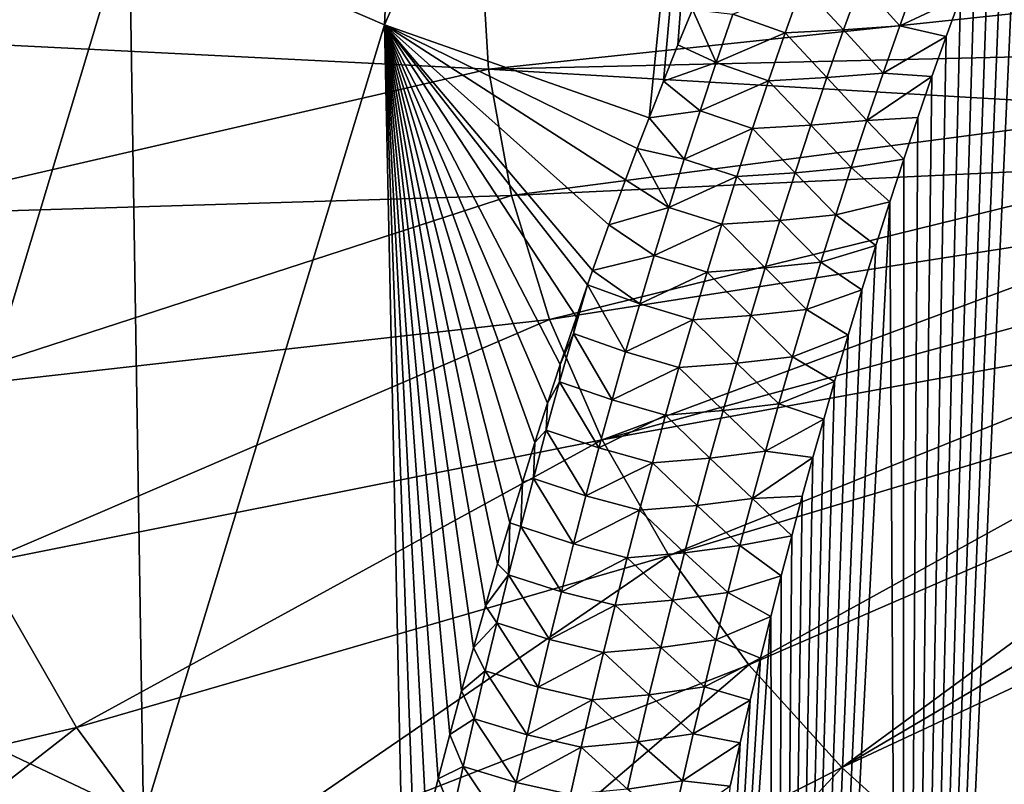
# Model space of a CAD drawing. Header units: metres. Extents: x -109 to 109, y -315 to 32.
# Tile 30 of 256: x -88.25 to -82.61, y -50.23 to -45.85. Entities that reach past the tile are written whole.
import ezdxf

# ---------------------------------------------------------------- set-up
doc = ezdxf.new("R2010")
doc.units = ezdxf.units.M
doc.layers.add('solid_K244242000C74_AAA', color=7, linetype='CONTINUOUS')

msp = doc.modelspace()

# ---------------------------------------------------------------- linework, layer by layer
at = {"layer": 'solid_K244242000C74_AAA'}
for points in [[(-86.159096, -45.88522, 30.598385), (-87.621536, -45.25177, 31.041931), (-85.919174, -40.574909, 26.053329)], [(-86.159096, -45.88522, 30.598385), (-85.919174, -40.574909, 26.053329), (-84.118446, -41.246754, 25.582899)], [(-84.644363, -46.416958, 30.209202), (-86.159096, -45.88522, 30.598385), (-84.118446, -41.246754, 25.582899)], [(-84.561852, -46.206573, 29.978853), (-84.644363, -46.416958, 30.209202), (-84.118446, -41.246754, 25.582899)], [(-84.478905, -45.999763, 29.752844), (-84.561852, -46.206573, 29.978853), (-84.118446, -41.246754, 25.582899)], [(-84.395554, -45.796345, 29.530993), (-84.478905, -45.999763, 29.752844), (-84.118446, -41.246754, 25.582899)], [(-88.975899, -49.744759, 36.259892), (-89.022453, -44.531036, 31.546595), (-87.621536, -45.25177, 31.041931)], [(-83.19355, -59.527283, 47.56118), (-82.614235, -45.077194, 28.751768), (-82.531357, -44.870152, 28.526373)], [(-82.462288, -59.461246, 47.929962), (-83.19355, -59.527283, 47.56118), (-82.531357, -44.870152, 28.526373)], [(-89.389313, -45.947163, 63.406063), (-85.60675, -45.406418, 64.847084), (-89.451675, -44.907257, 64.134209)], [(-83.19355, -59.527283, 47.56118), (-82.696869, -45.288654, 28.98242), (-82.614235, -45.077194, 28.751768)], [(-87.539833, -50.423923, 35.784336), (-88.975899, -49.744759, 36.259892), (-87.621536, -45.25177, 31.041931)], [(-87.539833, -50.423923, 35.784336), (-87.621536, -45.25177, 31.041931), (-86.159096, -45.88522, 30.598385)], [(-83.19355, -59.527283, 47.56118), (-82.77919, -45.504745, 29.218649), (-82.696869, -45.288654, 28.98242)], [(-89.389313, -45.947163, 63.406063), (-85.562897, -46.137608, 64.335106), (-85.60675, -45.406418, 64.847084)], [(-85.562897, -46.137608, 64.335106), (-81.720886, -45.729343, 65.308273), (-85.60675, -45.406418, 64.847084)], [(-83.19355, -59.527283, 47.56118), (-82.86116, -45.725567, 29.460609), (-82.77919, -45.504745, 29.218649)], [(-83.767967, -45.656731, 29.197832), (-83.865273, -45.930912, 29.491066), (-84.164154, -45.82309, 29.457605)], [(-83.767967, -45.656731, 29.197832), (-83.530304, -45.913685, 29.464001), (-83.865273, -45.930912, 29.491066)], [(-83.767967, -45.656731, 29.197832), (-83.43235, -45.640919, 29.169962), (-83.530304, -45.913685, 29.464001)], [(-83.208649, -45.889725, 29.503149), (-83.530304, -45.913685, 29.464001), (-83.43235, -45.640919, 29.169962)], [(-83.110298, -45.619064, 29.208927), (-83.208649, -45.889725, 29.503149), (-83.43235, -45.640919, 29.169962)], [(-83.110298, -45.619064, 29.208927), (-82.86116, -45.725567, 29.460609), (-83.208649, -45.889725, 29.503149)], [(-81.706284, -46.048927, 65.084496), (-81.720886, -45.729343, 65.308273), (-85.562897, -46.137608, 64.335106)], [(-83.208649, -45.889725, 29.503149), (-82.86116, -45.725567, 29.460609), (-82.942917, -45.95076, 29.707752)], [(-83.19355, -59.527283, 47.56118), (-82.942917, -45.95076, 29.707752), (-82.86116, -45.725567, 29.460609)], [(-84.25972, -46.100071, 29.75227), (-84.478905, -45.999763, 29.752844), (-84.395554, -45.796345, 29.530993)], [(-84.164154, -45.82309, 29.457605), (-84.25972, -46.100071, 29.75227), (-84.395554, -45.796345, 29.530993)], [(-83.865273, -45.930912, 29.491066), (-84.25972, -46.100071, 29.75227), (-84.164154, -45.82309, 29.457605)], [(-86.050774, -51.004688, 35.355175), (-87.539833, -50.423923, 35.784336), (-86.159096, -45.88522, 30.598385)], [(-84.712151, -46.593517, 30.402838), (-86.159096, -45.88522, 30.598385), (-84.644363, -46.416958, 30.209202)], [(-85.985649, -50.73386, 35.044025), (-86.050774, -51.004688, 35.355175), (-86.159096, -45.88522, 30.598385)], [(-85.919556, -50.466682, 34.738136), (-85.985649, -50.73386, 35.044025), (-86.159096, -45.88522, 30.598385)], [(-85.852539, -50.203194, 34.437485), (-85.919556, -50.466682, 34.738136), (-86.159096, -45.88522, 30.598385)], [(-85.78595, -49.949291, 34.148548), (-85.852539, -50.203194, 34.437485), (-86.159096, -45.88522, 30.598385)], [(-85.718483, -49.69944, 33.864979), (-85.78595, -49.949291, 34.148548), (-86.159096, -45.88522, 30.598385)], [(-85.650185, -49.453465, 33.586548), (-85.718483, -49.69944, 33.864979), (-86.159096, -45.88522, 30.598385)], [(-85.581123, -49.211174, 33.313026), (-85.650185, -49.453465, 33.586548), (-86.159096, -45.88522, 30.598385)], [(-85.51133, -48.972382, 33.044197), (-85.581123, -49.211174, 33.313026), (-86.159096, -45.88522, 30.598385)], [(-85.440857, -48.7369, 32.779835), (-85.51133, -48.972382, 33.044197), (-86.159096, -45.88522, 30.598385)], [(-85.369743, -48.504601, 32.519783), (-85.440857, -48.7369, 32.779835), (-86.159096, -45.88522, 30.598385)], [(-85.297966, -48.276024, 32.264477), (-85.369743, -48.504601, 32.519783), (-86.159096, -45.88522, 30.598385)], [(-85.22554, -48.051205, 32.013889), (-85.297966, -48.276024, 32.264477), (-86.159096, -45.88522, 30.598385)], [(-85.152512, -47.829983, 31.767839), (-85.22554, -48.051205, 32.013889), (-86.159096, -45.88522, 30.598385)], [(-85.060432, -47.558281, 31.466379), (-85.152512, -47.829983, 31.767839), (-86.159096, -45.88522, 30.598385)], [(-84.996429, -47.373779, 31.262154), (-85.060432, -47.558281, 31.466379), (-86.159096, -45.88522, 30.598385)], [(-84.967552, -47.291637, 31.171366), (-84.996429, -47.373779, 31.262154), (-86.159096, -45.88522, 30.598385)], [(-84.873932, -47.029743, 30.882446), (-84.967552, -47.291637, 31.171366), (-86.159096, -45.88522, 30.598385)], [(-84.779594, -46.772728, 30.599667), (-84.873932, -47.029743, 30.882446), (-86.159096, -45.88522, 30.598385)], [(-84.712151, -46.593517, 30.402838), (-84.779594, -46.772728, 30.599667), (-86.159096, -45.88522, 30.598385)], [(-83.208649, -45.889725, 29.503149), (-83.304222, -46.16048, 29.798281), (-83.530304, -45.913685, 29.464001)], [(-83.208649, -45.889725, 29.503149), (-82.942917, -45.95076, 29.707752), (-83.304222, -46.16048, 29.798281)], [(-89.389313, -45.947163, 63.406063), (-89.202812, -46.977047, 62.684929), (-85.562897, -46.137608, 64.335106)], [(-83.865273, -45.930912, 29.491066), (-83.959785, -46.205013, 29.785141), (-84.25972, -46.100071, 29.75227)], [(-83.865273, -45.930912, 29.491066), (-83.625473, -46.186459, 29.758915), (-83.959785, -46.205013, 29.785141)], [(-83.865273, -45.930912, 29.491066), (-83.530304, -45.913685, 29.464001), (-83.625473, -46.186459, 29.758915)], [(-83.304222, -46.16048, 29.798281), (-83.625473, -46.186459, 29.758915), (-83.530304, -45.913685, 29.464001)], [(-83.304222, -46.16048, 29.798281), (-82.942917, -45.95076, 29.707752), (-83.024391, -46.180473, 29.960318)], [(-83.19355, -59.527283, 47.56118), (-83.024391, -46.180473, 29.960318), (-82.942917, -45.95076, 29.707752)], [(-84.25972, -46.100071, 29.75227), (-84.561852, -46.206573, 29.978853), (-84.478905, -45.999763, 29.752844)], [(-81.662575, -46.366737, 64.861961), (-81.706284, -46.048927, 65.084496), (-85.562897, -46.137608, 64.335106)], [(-84.25972, -46.100071, 29.75227), (-84.352531, -46.376881, 30.047741), (-84.561852, -46.206573, 29.978853)], [(-83.959785, -46.205013, 29.785141), (-84.352531, -46.376881, 30.047741), (-84.25972, -46.100071, 29.75227)], [(-89.202812, -46.977047, 62.684929), (-85.43177, -46.861755, 63.828049), (-85.562897, -46.137608, 64.335106)], [(-81.662575, -46.366737, 64.861961), (-85.562897, -46.137608, 64.335106), (-85.43177, -46.861755, 63.828049)], [(-83.304222, -46.16048, 29.798281), (-83.397095, -46.431301, 30.094294), (-83.625473, -46.186459, 29.758915)], [(-83.304222, -46.16048, 29.798281), (-83.024391, -46.180473, 29.960318), (-83.397095, -46.431301, 30.094294)], [(-83.397095, -46.431301, 30.094294), (-83.024391, -46.180473, 29.960318), (-83.105484, -46.41494, 30.218685)], [(-83.19355, -59.527283, 47.56118), (-83.105484, -46.41494, 30.218685), (-83.024391, -46.180473, 29.960318)], [(-84.352531, -46.376881, 30.047741), (-84.644363, -46.416958, 30.209202), (-84.561852, -46.206573, 29.978853)], [(-83.959785, -46.205013, 29.785141), (-84.051605, -46.479012, 30.080034), (-84.352531, -46.376881, 30.047741)], [(-83.959785, -46.205013, 29.785141), (-83.717934, -46.459209, 30.054682), (-84.051605, -46.479012, 30.080034)], [(-83.959785, -46.205013, 29.785141), (-83.625473, -46.186459, 29.758915), (-83.717934, -46.459209, 30.054682)], [(-83.397095, -46.431301, 30.094294), (-83.717934, -46.459209, 30.054682), (-83.625473, -46.186459, 29.758915)], [(-81.589989, -46.680992, 64.641922), (-81.662575, -46.366737, 64.861961), (-85.43177, -46.861755, 63.828049)], [(-84.352531, -46.376881, 30.047741), (-84.44268, -46.653492, 30.344006), (-84.644363, -46.416958, 30.209202)], [(-84.051605, -46.479012, 30.080034), (-84.44268, -46.653492, 30.344006), (-84.352531, -46.376881, 30.047741)], [(-84.44268, -46.653492, 30.344006), (-84.712151, -46.593517, 30.402838), (-84.644363, -46.416958, 30.209202)], [(-84.051605, -46.479012, 30.080034), (-83.717934, -46.459209, 30.054682), (-83.80777, -46.731907, 30.351282)], [(-83.487343, -46.702152, 30.391167), (-83.80777, -46.731907, 30.351282), (-83.717934, -46.459209, 30.054682)], [(-83.397095, -46.431301, 30.094294), (-83.487343, -46.702152, 30.391167), (-83.717934, -46.459209, 30.054682)], [(-83.397095, -46.431301, 30.094294), (-83.186119, -46.654404, 30.483232), (-83.487343, -46.702152, 30.391167)], [(-83.397095, -46.431301, 30.094294), (-83.105484, -46.41494, 30.218685), (-83.186119, -46.654404, 30.483232)], [(-83.19355, -59.527283, 47.56118), (-83.186119, -46.654404, 30.483232), (-83.105484, -46.41494, 30.218685)], [(-84.051605, -46.479012, 30.080034), (-84.140808, -46.752876, 30.375734), (-84.44268, -46.653492, 30.344006)], [(-84.051605, -46.479012, 30.080034), (-83.80777, -46.731907, 30.351282), (-84.140808, -46.752876, 30.375734)], [(-84.530243, -46.929893, 30.64105), (-84.779594, -46.772728, 30.599667), (-84.712151, -46.593517, 30.402838)], [(-84.44268, -46.653492, 30.344006), (-84.530243, -46.929893, 30.64105), (-84.712151, -46.593517, 30.402838)], [(-81.589989, -46.680992, 64.641922), (-85.43177, -46.861755, 63.828049), (-85.214615, -47.571888, 63.330811)], [(-81.48893, -46.989925, 64.425598), (-81.589989, -46.680992, 64.641922), (-85.214615, -47.571888, 63.330811)], [(-84.140808, -46.752876, 30.375734), (-84.530243, -46.929893, 30.64105), (-84.44268, -46.653492, 30.344006)], [(-83.487343, -46.702152, 30.391167), (-83.186119, -46.654404, 30.483232), (-83.266212, -46.899036, 30.754261)], [(-83.19355, -59.527283, 47.56118), (-83.266212, -46.899036, 30.754261), (-83.186119, -46.654404, 30.483232)], [(-84.140808, -46.752876, 30.375734), (-83.80777, -46.731907, 30.351282), (-83.895065, -47.004532, 30.648695)], [(-83.575058, -46.973003, 30.688875), (-83.895065, -47.004532, 30.648695), (-83.80777, -46.731907, 30.351282)], [(-83.487343, -46.702152, 30.391167), (-83.575058, -46.973003, 30.688875), (-83.80777, -46.731907, 30.351282)], [(-83.487343, -46.702152, 30.391167), (-83.266212, -46.899036, 30.754261), (-83.575058, -46.973003, 30.688875)], [(-84.530243, -46.929893, 30.64105), (-84.873932, -47.029743, 30.882446), (-84.779594, -46.772728, 30.599667)], [(-84.140808, -46.752876, 30.375734), (-84.227486, -47.026592, 30.672222), (-84.530243, -46.929893, 30.64105)], [(-84.140808, -46.752876, 30.375734), (-83.895065, -47.004532, 30.648695), (-84.227486, -47.026592, 30.672222)], [(-89.202812, -46.977047, 62.684929), (-88.893982, -47.987003, 61.977753), (-85.43177, -46.861755, 63.828049)], [(-88.893982, -47.987003, 61.977753), (-85.214615, -47.571888, 63.330811), (-85.43177, -46.861755, 63.828049)], [(-83.918694, -59.600697, 47.145027), (-83.345932, -47.148457, 31.031145), (-83.266212, -46.899036, 30.754261)], [(-83.19355, -59.527283, 47.56118), (-83.918694, -59.600697, 47.145027), (-83.266212, -46.899036, 30.754261)], [(-83.575058, -46.973003, 30.688875), (-83.266212, -46.899036, 30.754261), (-83.345932, -47.148457, 31.031145)], [(-84.530243, -46.929893, 30.64105), (-84.615311, -47.206055, 30.938862), (-84.873932, -47.029743, 30.882446)], [(-84.227486, -47.026592, 30.672222), (-84.615311, -47.206055, 30.938862), (-84.530243, -46.929893, 30.64105)], [(-81.48893, -46.989925, 64.425598), (-85.214615, -47.571888, 63.330811), (-84.913544, -48.261166, 62.848171)], [(-81.359978, -47.291809, 64.214218), (-81.48893, -46.989925, 64.425598), (-84.913544, -48.261166, 62.848171)], [(-84.227486, -47.026592, 30.672222), (-84.311707, -47.300133, 30.969481), (-84.615311, -47.206055, 30.938862)], [(-84.227486, -47.026592, 30.672222), (-83.979889, -47.27705, 30.946905), (-84.311707, -47.300133, 30.969481)], [(-84.227486, -47.026592, 30.672222), (-83.895065, -47.004532, 30.648695), (-83.979889, -47.27705, 30.946905)], [(-83.660316, -47.243828, 30.987402), (-83.979889, -47.27705, 30.946905), (-83.895065, -47.004532, 30.648695)], [(-83.575058, -46.973003, 30.688875), (-83.660316, -47.243828, 30.987402), (-83.895065, -47.004532, 30.648695)], [(-83.575058, -46.973003, 30.688875), (-83.345932, -47.148457, 31.031145), (-83.660316, -47.243828, 30.987402)], [(-84.615311, -47.206055, 30.938862), (-84.967552, -47.291637, 31.171366), (-84.873932, -47.029743, 30.882446)], [(-83.918694, -59.600697, 47.145027), (-83.425247, -47.402737, 31.31402), (-83.345932, -47.148457, 31.031145)], [(-83.660316, -47.243828, 30.987402), (-83.345932, -47.148457, 31.031145), (-83.425247, -47.402737, 31.31402)], [(-84.615311, -47.206055, 30.938862), (-84.69796, -47.481964, 31.237423), (-84.967552, -47.291637, 31.171366)], [(-84.311707, -47.300133, 30.969481), (-84.69796, -47.481964, 31.237423), (-84.615311, -47.206055, 30.938862)], [(-83.660316, -47.243828, 30.987402), (-83.743179, -47.514587, 31.286724), (-83.979889, -47.27705, 30.946905)], [(-83.660316, -47.243828, 30.987402), (-83.425247, -47.402737, 31.31402), (-83.743179, -47.514587, 31.286724)], [(-84.69796, -47.481964, 31.237423), (-84.996429, -47.373779, 31.262154), (-84.967552, -47.291637, 31.171366)], [(-81.203842, -47.584953, 64.008957), (-81.359978, -47.291809, 64.214218), (-84.913544, -48.261166, 62.848171)], [(-84.311707, -47.300133, 30.969481), (-84.393547, -47.573479, 31.267496), (-84.69796, -47.481964, 31.237423)], [(-84.311707, -47.300133, 30.969481), (-84.062332, -47.549438, 31.24589), (-84.393547, -47.573479, 31.267496)], [(-84.311707, -47.300133, 30.969481), (-83.979889, -47.27705, 30.946905), (-84.062332, -47.549438, 31.24589)], [(-83.743179, -47.514587, 31.286724), (-84.062332, -47.549438, 31.24589), (-83.979889, -47.27705, 30.946905)], [(-85.077667, -47.651875, 31.56213), (-85.060432, -47.558281, 31.466379), (-84.996429, -47.373779, 31.262154)], [(-84.778267, -47.757603, 31.536722), (-85.077667, -47.651875, 31.56213), (-84.996429, -47.373779, 31.262154)], [(-84.69796, -47.481964, 31.237423), (-84.778267, -47.757603, 31.536722), (-84.996429, -47.373779, 31.262154)], [(-83.918694, -59.600697, 47.145027), (-83.504021, -47.662136, 31.603333), (-83.425247, -47.402737, 31.31402)], [(-83.743179, -47.514587, 31.286724), (-83.425247, -47.402737, 31.31402), (-83.504021, -47.662136, 31.603333)], [(-84.393547, -47.573479, 31.267496), (-84.778267, -47.757603, 31.536722), (-84.69796, -47.481964, 31.237423)], [(-83.743179, -47.514587, 31.286724), (-83.823723, -47.785259, 31.586821), (-84.062332, -47.549438, 31.24589)], [(-83.743179, -47.514587, 31.286724), (-83.504021, -47.662136, 31.603333), (-83.823723, -47.785259, 31.586821)], [(-88.893982, -47.987003, 61.977753), (-88.46579, -48.967297, 61.29134), (-85.214615, -47.571888, 63.330811)], [(-88.46579, -48.967297, 61.29134), (-84.913544, -48.261166, 62.848171), (-85.214615, -47.571888, 63.330811)], [(-85.077667, -47.651875, 31.56213), (-85.152512, -47.829983, 31.767839), (-85.060432, -47.558281, 31.466379)], [(-81.203842, -47.584953, 64.008957), (-84.913544, -48.261166, 62.848171), (-84.531441, -48.922951, 62.384785)], [(-84.393547, -47.573479, 31.267496), (-84.473083, -47.846603, 31.566252), (-84.778267, -47.757603, 31.536722)], [(-81.0214, -47.867714, 63.810966), (-81.203842, -47.584953, 64.008957), (-84.531441, -48.922951, 62.384785)], [(-84.393547, -47.573479, 31.267496), (-84.142456, -47.821671, 31.545635), (-84.473083, -47.846603, 31.566252)], [(-84.393547, -47.573479, 31.267496), (-84.062332, -47.549438, 31.24589), (-84.142456, -47.821671, 31.545635)], [(-83.823723, -47.785259, 31.586821), (-84.142456, -47.821671, 31.545635), (-84.062332, -47.549438, 31.24589)], [(-85.077667, -47.651875, 31.56213), (-85.156334, -47.929104, 31.862215), (-85.152512, -47.829983, 31.767839)], [(-84.856277, -48.032955, 31.836752), (-85.156334, -47.929104, 31.862215), (-85.077667, -47.651875, 31.56213)], [(-84.778267, -47.757603, 31.536722), (-84.856277, -48.032955, 31.836752), (-85.077667, -47.651875, 31.56213)], [(-83.918694, -59.600697, 47.145027), (-83.58213, -47.926922, 31.899527), (-83.504021, -47.662136, 31.603333)], [(-83.823723, -47.785259, 31.586821), (-83.504021, -47.662136, 31.603333), (-83.58213, -47.926922, 31.899527)], [(-84.473083, -47.846603, 31.566252), (-84.856277, -48.032955, 31.836752), (-84.778267, -47.757603, 31.536722)], [(-83.823723, -47.785259, 31.586821), (-83.902008, -48.05582, 31.88768), (-84.142456, -47.821671, 31.545635)], [(-83.823723, -47.785259, 31.586821), (-83.58213, -47.926922, 31.899527), (-83.902008, -48.05582, 31.88768)], [(-85.156334, -47.929104, 31.862215), (-85.22554, -48.051205, 32.013889), (-85.152512, -47.829983, 31.767839)], [(-84.473083, -47.846603, 31.566252), (-84.550369, -48.119499, 31.865742), (-84.856277, -48.032955, 31.836752)], [(-84.473083, -47.846603, 31.566252), (-84.220322, -48.093731, 31.84613), (-84.550369, -48.119499, 31.865742)], [(-81.0214, -47.867714, 63.810966), (-84.531441, -48.922951, 62.384785), (-84.071983, -49.550869, 61.94511)], [(-84.473083, -47.846603, 31.566252), (-84.142456, -47.821671, 31.545635), (-84.220322, -48.093731, 31.84613)], [(-83.902008, -48.05582, 31.88768), (-84.220322, -48.093731, 31.84613), (-84.142456, -47.821671, 31.545635)], [(-80.813683, -48.138512, 63.621353), (-81.0214, -47.867714, 63.810966), (-84.071983, -49.550869, 61.94511)], [(-85.156334, -47.929104, 31.862215), (-85.232742, -48.205982, 32.163017), (-85.22554, -48.051205, 32.013889)], [(-84.93206, -48.308002, 32.137505), (-85.232742, -48.205982, 32.163017), (-85.156334, -47.929104, 31.862215)], [(-84.856277, -48.032955, 31.836752), (-84.93206, -48.308002, 32.137505), (-85.156334, -47.929104, 31.862215)], [(-83.918694, -59.600697, 47.145027), (-83.644066, -48.142799, 32.141739), (-83.58213, -47.926922, 31.899527)], [(-83.902008, -48.05582, 31.88768), (-83.58213, -47.926922, 31.899527), (-83.644066, -48.142799, 32.141739)], [(-84.550369, -48.119499, 31.865742), (-84.93206, -48.308002, 32.137505), (-84.856277, -48.032955, 31.836752)], [(-85.232742, -48.205982, 32.163017), (-85.297966, -48.276024, 32.264477), (-85.22554, -48.051205, 32.013889)], [(-84.550369, -48.119499, 31.865742), (-84.220322, -48.093731, 31.84613), (-84.295975, -48.365597, 32.147358)], [(-83.978088, -48.326248, 32.189285), (-84.295975, -48.365597, 32.147358), (-84.220322, -48.093731, 31.84613)], [(-83.902008, -48.05582, 31.88768), (-83.978088, -48.326248, 32.189285), (-84.220322, -48.093731, 31.84613)], [(-83.902008, -48.05582, 31.88768), (-83.644066, -48.142799, 32.141739), (-83.978088, -48.326248, 32.189285)], [(-84.550369, -48.119499, 31.865742), (-84.625458, -48.392143, 32.165955), (-84.93206, -48.308002, 32.137505)], [(-84.550369, -48.119499, 31.865742), (-84.295975, -48.365597, 32.147358), (-84.625458, -48.392143, 32.165955)], [(-80.813683, -48.138512, 63.621353), (-84.071983, -49.550869, 61.94511), (-83.539612, -50.138874, 61.533386)], [(-83.978088, -48.326248, 32.189285), (-83.644066, -48.142799, 32.141739), (-83.705574, -48.362152, 32.388409)], [(-83.918694, -59.600697, 47.145027), (-83.705574, -48.362152, 32.388409), (-83.644066, -48.142799, 32.141739)], [(-80.581833, -48.395836, 63.44117), (-80.813683, -48.138512, 63.621353), (-83.539612, -50.138874, 61.533386)], [(-85.232742, -48.205982, 32.163017), (-85.306946, -48.482502, 32.464535), (-85.297966, -48.276024, 32.264477)], [(-85.005661, -48.582733, 32.438969), (-85.306946, -48.482502, 32.464535), (-85.232742, -48.205982, 32.163017)], [(-84.93206, -48.308002, 32.137505), (-85.005661, -48.582733, 32.438969), (-85.232742, -48.205982, 32.163017)], [(-88.46579, -48.967297, 61.29134), (-87.922363, -49.908493, 60.632309), (-84.913544, -48.261166, 62.848171)], [(-87.922363, -49.908493, 60.632309), (-84.531441, -48.922951, 62.384785), (-84.913544, -48.261166, 62.848171)], [(-85.306946, -48.482502, 32.464535), (-85.369743, -48.504601, 32.519783), (-85.297966, -48.276024, 32.264477)], [(-84.625458, -48.392143, 32.165955), (-85.005661, -48.582733, 32.438969), (-84.93206, -48.308002, 32.137505)], [(-84.625458, -48.392143, 32.165955), (-84.295975, -48.365597, 32.147358), (-84.369476, -48.637253, 32.449314)], [(-84.05201, -48.596519, 32.491627), (-84.369476, -48.637253, 32.449314), (-84.295975, -48.365597, 32.147358)], [(-83.978088, -48.326248, 32.189285), (-84.05201, -48.596519, 32.491627), (-84.295975, -48.365597, 32.147358)], [(-83.978088, -48.326248, 32.189285), (-83.705574, -48.362152, 32.388409), (-84.05201, -48.596519, 32.491627)], [(-84.05201, -48.596519, 32.491627), (-83.705574, -48.362152, 32.388409), (-83.766754, -48.584774, 32.639202)], [(-83.918694, -59.600697, 47.145027), (-83.766754, -48.584774, 32.639202), (-83.705574, -48.362152, 32.388409)], [(-84.625458, -48.392143, 32.165955), (-84.69841, -48.664516, 32.466877), (-85.005661, -48.582733, 32.438969)], [(-84.625458, -48.392143, 32.165955), (-84.369476, -48.637253, 32.449314), (-84.69841, -48.664516, 32.466877)], [(-80.327164, -48.638252, 63.271431), (-80.581833, -48.395836, 63.44117), (-83.539612, -50.138874, 61.533386)], [(-85.306946, -48.482502, 32.464535), (-85.379005, -48.75864, 32.76675), (-85.369743, -48.504601, 32.519783)], [(-85.077148, -48.857132, 32.741135), (-85.379005, -48.75864, 32.76675), (-85.306946, -48.482502, 32.464535)], [(-85.005661, -48.582733, 32.438969), (-85.077148, -48.857132, 32.741135), (-85.306946, -48.482502, 32.464535)], [(-85.379005, -48.75864, 32.76675), (-85.440857, -48.7369, 32.779835), (-85.369743, -48.504601, 32.519783)], [(-84.69841, -48.664516, 32.466877), (-85.077148, -48.857132, 32.741135), (-85.005661, -48.582733, 32.438969)], [(-84.05201, -48.596519, 32.491627), (-84.123825, -48.866615, 32.794689), (-84.369476, -48.637253, 32.449314)], [(-84.05201, -48.596519, 32.491627), (-83.827522, -48.81081, 32.894382), (-84.123825, -48.866615, 32.794689)], [(-84.05201, -48.596519, 32.491627), (-83.766754, -48.584774, 32.639202), (-83.827522, -48.81081, 32.894382)], [(-83.918694, -59.600697, 47.145027), (-83.827522, -48.81081, 32.894382), (-83.766754, -48.584774, 32.639202)], [(-84.69841, -48.664516, 32.466877), (-84.369476, -48.637253, 32.449314), (-84.440872, -48.908676, 32.75198)], [(-84.123825, -48.866615, 32.794689), (-84.440872, -48.908676, 32.75198), (-84.369476, -48.637253, 32.449314)], [(-80.327164, -48.638252, 63.271431), (-83.539612, -50.138874, 61.533386), (-82.939445, -50.681305, 61.153572)], [(-80.051086, -48.864399, 63.113083), (-80.327164, -48.638252, 63.271431), (-82.939445, -50.681305, 61.153572)], [(-84.69841, -48.664516, 32.466877), (-84.769264, -48.936611, 32.768501), (-85.077148, -48.857132, 32.741135)], [(-84.69841, -48.664516, 32.466877), (-84.440872, -48.908676, 32.75198), (-84.769264, -48.936611, 32.768501)], [(-85.448982, -49.034393, 33.069664), (-85.51133, -48.972382, 33.044197), (-85.440857, -48.7369, 32.779835)], [(-85.379005, -48.75864, 32.76675), (-85.448982, -49.034393, 33.069664), (-85.440857, -48.7369, 32.779835)], [(-85.146568, -49.131184, 33.043999), (-85.448982, -49.034393, 33.069664), (-85.379005, -48.75864, 32.76675)], [(-85.077148, -48.857132, 32.741135), (-85.146568, -49.131184, 33.043999), (-85.379005, -48.75864, 32.76675)], [(-84.123825, -48.866615, 32.794689), (-83.827522, -48.81081, 32.894382), (-83.887802, -49.040417, 33.154221)], [(-83.918694, -59.600697, 47.145027), (-83.887802, -49.040417, 33.154221), (-83.827522, -48.81081, 32.894382)], [(-84.769264, -48.936611, 32.768501), (-85.146568, -49.131184, 33.043999), (-85.077148, -48.857132, 32.741135)], [(-84.123825, -48.866615, 32.794689), (-84.193596, -49.136513, 33.098461), (-84.440872, -48.908676, 32.75198)], [(-84.123825, -48.866615, 32.794689), (-83.887802, -49.040417, 33.154221), (-84.193596, -49.136513, 33.098461)], [(-80.051086, -48.864399, 63.113083), (-82.939445, -50.681305, 61.153572), (-82.27726, -51.172932, 60.80933)], [(-87.922363, -49.908493, 60.632309), (-87.268929, -50.801521, 60.007004), (-84.531441, -48.922951, 62.384785)], [(-87.268929, -50.801521, 60.007004), (-84.071983, -49.550869, 61.94511), (-84.531441, -48.922951, 62.384785)], [(-84.769264, -48.936611, 32.768501), (-84.838097, -49.208401, 33.07082), (-85.146568, -49.131184, 33.043999)], [(-84.769264, -48.936611, 32.768501), (-84.510231, -49.179848, 33.055347), (-84.838097, -49.208401, 33.07082)], [(-84.769264, -48.936611, 32.768501), (-84.440872, -48.908676, 32.75198), (-84.510231, -49.179848, 33.055347)], [(-84.193596, -49.136513, 33.098461), (-84.510231, -49.179848, 33.055347), (-84.440872, -48.908676, 32.75198)], [(-91.242279, -50.69075, 58.655689), (-87.922363, -49.908493, 60.632309), (-88.46579, -48.967297, 61.29134)], [(-85.448982, -49.034393, 33.069664), (-85.581123, -49.211174, 33.313026), (-85.51133, -48.972382, 33.044197)], [(-85.448982, -49.034393, 33.069664), (-85.516914, -49.309742, 33.373268), (-85.581123, -49.211174, 33.313026)], [(-85.213974, -49.404873, 33.347546), (-85.516914, -49.309742, 33.373268), (-85.448982, -49.034393, 33.069664)], [(-85.146568, -49.131184, 33.043999), (-85.213974, -49.404873, 33.347546), (-85.448982, -49.034393, 33.069664)], [(-84.193596, -49.136513, 33.098461), (-83.887802, -49.040417, 33.154221), (-83.947495, -49.273743, 33.418991)], [(-83.918694, -59.600697, 47.145027), (-83.947495, -49.273743, 33.418991), (-83.887802, -49.040417, 33.154221)], [(-84.838097, -49.208401, 33.07082), (-85.213974, -49.404873, 33.347546), (-85.146568, -49.131184, 33.043999)], [(-84.193596, -49.136513, 33.098461), (-84.26136, -49.406193, 33.402927), (-84.510231, -49.179848, 33.055347)], [(-84.193596, -49.136513, 33.098461), (-83.947495, -49.273743, 33.418991), (-84.26136, -49.406193, 33.402927)], [(-85.516914, -49.309742, 33.373268), (-85.650185, -49.453465, 33.586548), (-85.581123, -49.211174, 33.313026)], [(-84.838097, -49.208401, 33.07082), (-84.90493, -49.479874, 33.373817), (-85.213974, -49.404873, 33.347546)], [(-84.838097, -49.208401, 33.07082), (-84.577591, -49.450748, 33.359406), (-84.90493, -49.479874, 33.373817)], [(-84.838097, -49.208401, 33.07082), (-84.510231, -49.179848, 33.055347), (-84.577591, -49.450748, 33.359406)], [(-84.26136, -49.406193, 33.402927), (-84.577591, -49.450748, 33.359406), (-84.510231, -49.179848, 33.055347)], [(-84.636841, -59.680759, 46.67934), (-84.006531, -49.510937, 33.688965), (-83.947495, -49.273743, 33.418991)], [(-83.918694, -59.600697, 47.145027), (-84.636841, -59.680759, 46.67934), (-83.947495, -49.273743, 33.418991)], [(-84.26136, -49.406193, 33.402927), (-83.947495, -49.273743, 33.418991), (-84.006531, -49.510937, 33.688965)], [(-85.516914, -49.309742, 33.373268), (-85.58284, -49.584679, 33.677555), (-85.650185, -49.453465, 33.586548)], [(-85.279404, -49.678192, 33.651775), (-85.58284, -49.584679, 33.677555), (-85.516914, -49.309742, 33.373268)], [(-85.213974, -49.404873, 33.347546), (-85.279404, -49.678192, 33.651775), (-85.516914, -49.309742, 33.373268)], [(-84.90493, -49.479874, 33.373817), (-85.279404, -49.678192, 33.651775), (-85.213974, -49.404873, 33.347546)], [(-84.90493, -49.479874, 33.373817), (-84.577591, -49.450748, 33.359406), (-84.642982, -49.721371, 33.66415)], [(-84.327156, -49.67564, 33.708084), (-84.642982, -49.721371, 33.66415), (-84.577591, -49.450748, 33.359406)], [(-84.26136, -49.406193, 33.402927), (-84.327156, -49.67564, 33.708084), (-84.577591, -49.450748, 33.359406)], [(-84.26136, -49.406193, 33.402927), (-84.006531, -49.510937, 33.688965), (-84.327156, -49.67564, 33.708084)], [(-85.58284, -49.584679, 33.677555), (-85.718483, -49.69944, 33.864979), (-85.650185, -49.453465, 33.586548)], [(-84.90493, -49.479874, 33.373817), (-84.969818, -49.751022, 33.677494), (-85.279404, -49.678192, 33.651775)], [(-84.90493, -49.479874, 33.373817), (-84.642982, -49.721371, 33.66415), (-84.969818, -49.751022, 33.677494)], [(-87.268929, -50.801521, 60.007004), (-86.51178, -51.637787, 59.421444), (-84.071983, -49.550869, 61.94511)], [(-86.51178, -51.637787, 59.421444), (-83.539612, -50.138874, 61.533386), (-84.071983, -49.550869, 61.94511)], [(-84.636841, -59.680759, 46.67934), (-84.06485, -49.752075, 33.964291), (-84.006531, -49.510937, 33.688965)], [(-84.327156, -49.67564, 33.708084), (-84.006531, -49.510937, 33.688965), (-84.06485, -49.752075, 33.964291)], [(-85.58284, -49.584679, 33.677555), (-85.646812, -49.859196, 33.982521), (-85.718483, -49.69944, 33.864979)], [(-85.342896, -49.95113, 33.95668), (-85.646812, -49.859196, 33.982521), (-85.58284, -49.584679, 33.677555)], [(-85.279404, -49.678192, 33.651775), (-85.342896, -49.95113, 33.95668), (-85.58284, -49.584679, 33.677555)], [(-84.327156, -49.67564, 33.708084), (-84.391029, -49.944836, 34.013916), (-84.642982, -49.721371, 33.66415)], [(-84.327156, -49.67564, 33.708084), (-84.06485, -49.752075, 33.964291), (-84.391029, -49.944836, 34.013916)], [(-85.646812, -49.859196, 33.982521), (-85.78595, -49.949291, 34.148548), (-85.718483, -49.69944, 33.864979)], [(-84.969818, -49.751022, 33.677494), (-85.342896, -49.95113, 33.95668), (-85.279404, -49.678192, 33.651775)], [(-84.969818, -49.751022, 33.677494), (-84.642982, -49.721371, 33.66415), (-84.706459, -49.991695, 33.969566)], [(-84.391029, -49.944836, 34.013916), (-84.706459, -49.991695, 33.969566), (-84.642982, -49.721371, 33.66415)], [(-88.71682, -54.700321, 41.228554), (-88.975899, -49.744759, 36.259892), (-87.539833, -50.423923, 35.784336)], [(-84.969818, -49.751022, 33.677494), (-85.032799, -50.021828, 33.981842), (-85.342896, -49.95113, 33.95668)], [(-84.969818, -49.751022, 33.677494), (-84.706459, -49.991695, 33.969566), (-85.032799, -50.021828, 33.981842)], [(-84.636841, -59.680759, 46.67934), (-84.122696, -49.996788, 34.244308), (-84.06485, -49.752075, 33.964291)], [(-84.391029, -49.944836, 34.013916), (-84.06485, -49.752075, 33.964291), (-84.122696, -49.996788, 34.244308)], [(-85.646812, -49.859196, 33.982521), (-85.708862, -50.133278, 34.288158), (-85.78595, -49.949291, 34.148548)], [(-85.404488, -50.223667, 34.262253), (-85.708862, -50.133278, 34.288158), (-85.646812, -49.859196, 33.982521)], [(-85.342896, -49.95113, 33.95668), (-85.404488, -50.223667, 34.262253), (-85.646812, -49.859196, 33.982521)], [(-91.242279, -50.69075, 58.655689), (-90.398926, -51.843342, 57.848637), (-87.922363, -49.908493, 60.632309)], [(-90.398926, -51.843342, 57.848637), (-87.268929, -50.801521, 60.007004), (-87.922363, -49.908493, 60.632309)], [(-85.708862, -50.133278, 34.288158), (-85.852539, -50.203194, 34.437485), (-85.78595, -49.949291, 34.148548)], [(-85.032799, -50.021828, 33.981842), (-85.404488, -50.223667, 34.262253), (-85.342896, -49.95113, 33.95668)], [(-84.391029, -49.944836, 34.013916), (-84.453011, -50.213764, 34.320423), (-84.706459, -49.991695, 33.969566)], [(-84.391029, -49.944836, 34.013916), (-84.122696, -49.996788, 34.244308), (-84.453011, -50.213764, 34.320423)], [(-85.032799, -50.021828, 33.981842), (-84.706459, -49.991695, 33.969566), (-84.768044, -50.261707, 34.275654)], [(-84.453011, -50.213764, 34.320423), (-84.768044, -50.261707, 34.275654), (-84.706459, -49.991695, 33.969566)], [(-84.636841, -59.680759, 46.67934), (-84.180023, -50.245136, 34.529148), (-84.122696, -49.996788, 34.244308)], [(-84.453011, -50.213764, 34.320423), (-84.122696, -49.996788, 34.244308), (-84.180023, -50.245136, 34.529148)], [(-85.032799, -50.021828, 33.981842), (-85.093895, -50.292278, 34.28685), (-85.404488, -50.223667, 34.262253)], [(-85.032799, -50.021828, 33.981842), (-84.768044, -50.261707, 34.275654), (-85.093895, -50.292278, 34.28685)], [(-86.51178, -51.637787, 59.421444), (-85.658218, -52.409233, 58.881271), (-83.539612, -50.138874, 61.533386)], [(-85.708862, -50.133278, 34.288158), (-85.769035, -50.406914, 34.594467), (-85.852539, -50.203194, 34.437485)], [(-85.464218, -50.4958, 34.568493), (-85.769035, -50.406914, 34.594467), (-85.708862, -50.133278, 34.288158)], [(-85.404488, -50.223667, 34.262253), (-85.464218, -50.4958, 34.568493), (-85.708862, -50.133278, 34.288158)], [(-85.658218, -52.409233, 58.881271), (-82.939445, -50.681305, 61.153572), (-83.539612, -50.138874, 61.533386)], [(-85.769035, -50.406914, 34.594467), (-85.919556, -50.466682, 34.738136), (-85.852539, -50.203194, 34.437485)], [(-85.093895, -50.292278, 34.28685), (-85.464218, -50.4958, 34.568493), (-85.404488, -50.223667, 34.262253)], [(-84.453011, -50.213764, 34.320423), (-84.513138, -50.48241, 34.627586), (-84.768044, -50.261707, 34.275654)], [(-84.453011, -50.213764, 34.320423), (-84.180023, -50.245136, 34.529148), (-84.513138, -50.48241, 34.627586)]]:
    msp.add_3dface(points, dxfattribs=at)

doc.saveas('drawing.dxf')
